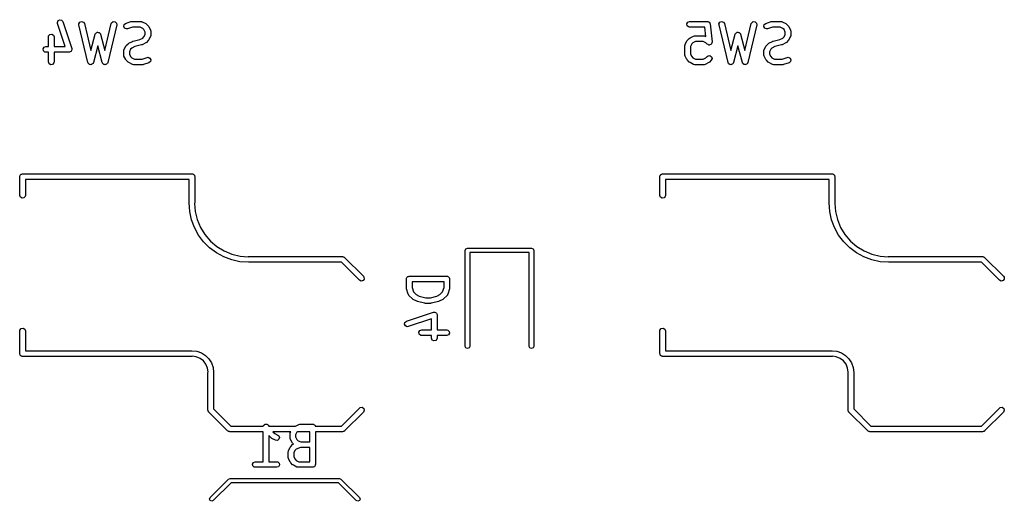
# Model space of a CAD drawing. Extents: x 3.18 to 10.88, y -3.25 to -0.52.
# Tile 20 of 52: x 4.99 to 6.02, y -1.32 to -0.82. Entities that reach past the tile are written whole.
import ezdxf

# ---------------------------------------------------------------- set-up
doc = ezdxf.new("R2010")
doc.units = 0
doc.header["$MEASUREMENT"] = 0
doc.layers.add('BLACK', color=7, linetype='CONTINUOUS')

msp = doc.modelspace()

# ---------------------------------------------------------------- linework, layer by layer
at = {"layer": 'BLACK', "linetype": 'CONTINUOUS'}
for p, q in [((5.03149, -0.81802), (5.03224, -0.816141)), ((5.03165, -0.819034), (5.03149, -0.81802)), ((5.03972, -0.843269), (5.03165, -0.819034)), ((5.03224, -0.816141), (5.03401, -0.81518)), ((5.03401, -0.81518), (5.03599, -0.815585)), ((5.03599, -0.815585), (5.03725, -0.817167)), ((5.03725, -0.817167), (5.04662, -0.845288)), ((5.05401, -0.819635), (5.05492, -0.817829)), ((5.05407, -0.820659), (5.05401, -0.819635)), ((5.06344, -0.860029), (5.05407, -0.820659)), ((5.05492, -0.817829), (5.05677, -0.817028)), ((5.05677, -0.817028), (5.0587, -0.817605)), ((5.0587, -0.817605), (5.05982, -0.819291)), ((5.05982, -0.819291), (5.06648, -0.847278)), ((5.08115, -0.847278), (5.08782, -0.819291)), ((5.09356, -0.820659), (5.08419, -0.860029)), ((5.08782, -0.819291), (5.08822, -0.81835)), ((5.08822, -0.81835), (5.08985, -0.817146)), ((5.08985, -0.817146), (5.09186, -0.817265)), ((5.09186, -0.817265), (5.09333, -0.818653)), ((5.09333, -0.818653), (5.09356, -0.820659)), ((5.10089, -0.822283), (5.1013, -0.820304)), ((5.10185, -0.824059), (5.10089, -0.822283)), ((5.1013, -0.820304), (5.10288, -0.819049)), ((5.10288, -0.819049), (5.1085, -0.817174)), ((5.10992, -0.822928), (5.10475, -0.824651)), ((5.1085, -0.817174), (5.10938, -0.817044)), ((5.10938, -0.817044), (5.10944, -0.817022)), ((5.10944, -0.817022), (5.11881, -0.817022)), ((5.11811, -0.822928), (5.10992, -0.822928)), ((5.12081, -0.824277), (5.11811, -0.822928)), ((5.11881, -0.817022), (5.11982, -0.8172)), ((5.11982, -0.8172), (5.11996, -0.817314)), ((5.11996, -0.817314), (5.12013, -0.817334)), ((5.12013, -0.817334), (5.12388, -0.819209)), ((5.12388, -0.819209), (5.12459, -0.819735)), ((5.12459, -0.819735), (5.12465, -0.819762)), ((5.12465, -0.819762), (5.12652, -0.821637)), ((5.12652, -0.821637), (5.12703, -0.82236)), ((5.12703, -0.82236), (5.12708, -0.822404)), ((5.12708, -0.822404), (5.12895, -0.826154)), ((5.68958, -0.819462), (5.69059, -0.817713)), ((5.68993, -0.821452), (5.68958, -0.819462)), ((5.69148, -0.82275), (5.68993, -0.821452)), ((5.69059, -0.817713), (5.69249, -0.817022)), ((5.69249, -0.822928), (5.69148, -0.82275)), ((5.69249, -0.817022), (5.71124, -0.817022)), ((5.70856, -0.822928), (5.69249, -0.822928)), ((5.70954, -0.832699), (5.70856, -0.822928)), ((5.71124, -0.817022), (5.71139, -0.81705)), ((5.71139, -0.81705), (5.71146, -0.817031)), ((5.71146, -0.817031), (5.71157, -0.817081)), ((5.71157, -0.817081), (5.71225, -0.8172)), ((5.71225, -0.8172), (5.71273, -0.817604)), ((5.71273, -0.817604), (5.7133, -0.817861)), ((5.7133, -0.817861), (5.71348, -0.818233)), ((5.71348, -0.818233), (5.71379, -0.818499)), ((5.71379, -0.818499), (5.7139, -0.819116)), ((5.7139, -0.819116), (5.71417, -0.819681)), ((5.71417, -0.819681), (5.71605, -0.838429)), ((5.7233, -0.819635), (5.72421, -0.817829)), ((5.72336, -0.820659), (5.7233, -0.819635)), ((5.73274, -0.860029), (5.72336, -0.820659)), ((5.72421, -0.817829), (5.72606, -0.817028)), ((5.72606, -0.817028), (5.728, -0.817605)), ((5.728, -0.817605), (5.72911, -0.819291)), ((5.72911, -0.819291), (5.73577, -0.847278)), ((5.75044, -0.847278), (5.75711, -0.819291)), ((5.76285, -0.820659), (5.75348, -0.860029)), ((5.75711, -0.819291), (5.75751, -0.81835)), ((5.75751, -0.81835), (5.75914, -0.817146)), ((5.75914, -0.817146), (5.76115, -0.817265)), ((5.76115, -0.817265), (5.76262, -0.818653)), ((5.76262, -0.818653), (5.76285, -0.820659)), ((5.77018, -0.822283), (5.77059, -0.820304)), ((5.77114, -0.824059), (5.77018, -0.822283)), ((5.77059, -0.820304), (5.77217, -0.819049)), ((5.77217, -0.819049), (5.77779, -0.817174)), ((5.77921, -0.822928), (5.77404, -0.824651)), ((5.77779, -0.817174), (5.77867, -0.817044)), ((5.77867, -0.817044), (5.77873, -0.817022)), ((5.77873, -0.817022), (5.7881, -0.817022)), ((5.7874, -0.822928), (5.77921, -0.822928)), ((5.7901, -0.824277), (5.7874, -0.822928)), ((5.7881, -0.817022), (5.78911, -0.8172)), ((5.78911, -0.8172), (5.78925, -0.817314)), ((5.78925, -0.817314), (5.78942, -0.817334)), ((5.78942, -0.817334), (5.79317, -0.819209)), ((5.79317, -0.819209), (5.79388, -0.819735)), ((5.79388, -0.819735), (5.79394, -0.819762)), ((5.79394, -0.819762), (5.79581, -0.821637)), ((5.79581, -0.821637), (5.79632, -0.82236)), ((5.79632, -0.82236), (5.79637, -0.822404)), ((5.79637, -0.822404), (5.79824, -0.826154)), ((5.02212, -0.833099), (5.0223, -0.832089)), ((5.02212, -0.843269), (5.02212, -0.833099)), ((5.0223, -0.832089), (5.0236, -0.830541)), ((5.0236, -0.830541), (5.02559, -0.830191)), ((5.02559, -0.830191), (5.02733, -0.831201)), ((5.02733, -0.831201), (5.02803, -0.833099)), ((5.02803, -0.833099), (5.02803, -0.843269)), ((5.06648, -0.847278), (5.07096, -0.830463)), ((5.07096, -0.830463), (5.0714, -0.829533)), ((5.0714, -0.829533), (5.07162, -0.829378)), ((5.07162, -0.829378), (5.07173, -0.829133)), ((5.07173, -0.829133), (5.07242, -0.828811)), ((5.07242, -0.828811), (5.07305, -0.828373)), ((5.07305, -0.828373), (5.07332, -0.828396)), ((5.07332, -0.828396), (5.07356, -0.828282)), ((5.07356, -0.828282), (5.0743, -0.828481)), ((5.0743, -0.828481), (5.07506, -0.828546)), ((5.07506, -0.828546), (5.07525, -0.828737)), ((5.07525, -0.828737), (5.07551, -0.828807)), ((5.07551, -0.828807), (5.07595, -0.829433)), ((5.07595, -0.829433), (5.07649, -0.829973)), ((5.07649, -0.829973), (5.07651, -0.830242)), ((5.07651, -0.830242), (5.07667, -0.830463)), ((5.07667, -0.830463), (5.08115, -0.847278)), ((5.10373, -0.824802), (5.10185, -0.824059)), ((5.10475, -0.824651), (5.10373, -0.824802)), ((5.12201, -0.825474), (5.12081, -0.824277)), ((5.12081, -0.834421), (5.12201, -0.833224)), ((5.12336, -0.828171), (5.12201, -0.825474)), ((5.12201, -0.833224), (5.12336, -0.830527)), ((5.12336, -0.830527), (5.12336, -0.828171)), ((5.12895, -0.832544), (5.12708, -0.836294)), ((5.12895, -0.826154), (5.12924, -0.827137)), ((5.12897, -0.832369), (5.12895, -0.832544)), ((5.12908, -0.832234), (5.12897, -0.832369)), ((5.12926, -0.831224), (5.12908, -0.832234)), ((5.12924, -0.827137), (5.1292, -0.827308)), ((5.1292, -0.827308), (5.12926, -0.827474)), ((5.12926, -0.827474), (5.12926, -0.831224)), ((5.69304, -0.834207), (5.69679, -0.832332)), ((5.69679, -0.832332), (5.69778, -0.83204)), ((5.69778, -0.83204), (5.69795, -0.832081)), ((5.69795, -0.832081), (5.69811, -0.832021)), ((5.69811, -0.832021), (5.70749, -0.832021)), ((5.70749, -0.832021), (5.7085, -0.832199)), ((5.7085, -0.832199), (5.70863, -0.832312)), ((5.70863, -0.832312), (5.70881, -0.832332)), ((5.70881, -0.832332), (5.70954, -0.832699)), ((5.73577, -0.847278), (5.74025, -0.830463)), ((5.74025, -0.830463), (5.74069, -0.829533)), ((5.74069, -0.829533), (5.74091, -0.829378)), ((5.74091, -0.829378), (5.74102, -0.829133)), ((5.74102, -0.829133), (5.74171, -0.828811)), ((5.74171, -0.828811), (5.74234, -0.828373)), ((5.74234, -0.828373), (5.74261, -0.828396)), ((5.74261, -0.828396), (5.74285, -0.828282)), ((5.74285, -0.828282), (5.74359, -0.828481)), ((5.74359, -0.828481), (5.74435, -0.828546)), ((5.74435, -0.828546), (5.74454, -0.828737)), ((5.74454, -0.828737), (5.7448, -0.828807)), ((5.7448, -0.828807), (5.74524, -0.829433)), ((5.74524, -0.829433), (5.74578, -0.829973)), ((5.74578, -0.829973), (5.74581, -0.830242)), ((5.74581, -0.830242), (5.74596, -0.830463)), ((5.74596, -0.830463), (5.75044, -0.847278)), ((5.77302, -0.824802), (5.77114, -0.824059)), ((5.77404, -0.824651), (5.77302, -0.824802)), ((5.7913, -0.825474), (5.7901, -0.824277)), ((5.7901, -0.834421), (5.7913, -0.833224)), ((5.79265, -0.828171), (5.7913, -0.825474)), ((5.7913, -0.833224), (5.79265, -0.830527)), ((5.79265, -0.830527), (5.79265, -0.828171)), ((5.79824, -0.832544), (5.79637, -0.836294)), ((5.79824, -0.826154), (5.79853, -0.827137)), ((5.79826, -0.832369), (5.79824, -0.832544)), ((5.79838, -0.832234), (5.79826, -0.832369)), ((5.79855, -0.831224), (5.79838, -0.832234)), ((5.79853, -0.827137), (5.79849, -0.827308)), ((5.79849, -0.827308), (5.79855, -0.827474)), ((5.79855, -0.827474), (5.79855, -0.831224)), ((5.01654, -0.845709), (5.01755, -0.84396)), ((5.01755, -0.84396), (5.01945, -0.843269)), ((5.01945, -0.843269), (5.02212, -0.843269)), ((5.02803, -0.843269), (5.03972, -0.843269)), ((5.07382, -0.842684), (5.06917, -0.860106)), ((5.07846, -0.860106), (5.07382, -0.842684)), ((5.10117, -0.846776), (5.10305, -0.843027)), ((5.10305, -0.843027), (5.10357, -0.842318)), ((5.10357, -0.842318), (5.1036, -0.842259)), ((5.1036, -0.842259), (5.10547, -0.840384)), ((5.10547, -0.840384), (5.1062, -0.839878)), ((5.1062, -0.839878), (5.10624, -0.839831)), ((5.10624, -0.839831), (5.10999, -0.837957)), ((5.11234, -0.843384), (5.10931, -0.844899)), ((5.10999, -0.837957), (5.11048, -0.837811)), ((5.11048, -0.837811), (5.1106, -0.837733)), ((5.1106, -0.837733), (5.11778, -0.835937)), ((5.11953, -0.841587), (5.11234, -0.843384)), ((5.11778, -0.835937), (5.12081, -0.834421)), ((5.11964, -0.841509), (5.11953, -0.841587)), ((5.12013, -0.841364), (5.11964, -0.841509)), ((5.12388, -0.839489), (5.12013, -0.841364)), ((5.12393, -0.839442), (5.12388, -0.839489)), ((5.12465, -0.838936), (5.12393, -0.839442)), ((5.12652, -0.837061), (5.12465, -0.838936)), ((5.12655, -0.837003), (5.12652, -0.837061)), ((5.12708, -0.836294), (5.12655, -0.837003)), ((5.68766, -0.842472), (5.68784, -0.841462)), ((5.68766, -0.851846), (5.68766, -0.842472)), ((5.68784, -0.841462), (5.68795, -0.841327)), ((5.68795, -0.841327), (5.68797, -0.841152)), ((5.68797, -0.841152), (5.68985, -0.837402)), ((5.68985, -0.837402), (5.69037, -0.836693)), ((5.69037, -0.836693), (5.6904, -0.836635)), ((5.6904, -0.836635), (5.69228, -0.83476)), ((5.69228, -0.83476), (5.693, -0.834254)), ((5.693, -0.834254), (5.69304, -0.834207)), ((5.69492, -0.840472), (5.69357, -0.843169)), ((5.69357, -0.843169), (5.69357, -0.851149)), ((5.69611, -0.839275), (5.69492, -0.840472)), ((5.69881, -0.837926), (5.69611, -0.839275)), ((5.70679, -0.837926), (5.69881, -0.837926)), ((5.70949, -0.839275), (5.70679, -0.837926)), ((5.71102, -0.840811), (5.70949, -0.839275)), ((5.71104, -0.840819), (5.71102, -0.840811)), ((5.71105, -0.840836), (5.71104, -0.840819)), ((5.71196, -0.841245), (5.71105, -0.840836)), ((5.71285, -0.841664), (5.71196, -0.841245)), ((5.71287, -0.841659), (5.71285, -0.841664)), ((5.71289, -0.841667), (5.71287, -0.841659)), ((5.71385, -0.841399), (5.71289, -0.841667)), ((5.7148, -0.841142), (5.71385, -0.841399)), ((5.71482, -0.841126), (5.7148, -0.841142)), ((5.71483, -0.84112), (5.71482, -0.841126)), ((5.71539, -0.840299), (5.71483, -0.84112)), ((5.71596, -0.839487), (5.71539, -0.840299)), ((5.71597, -0.839452), (5.71596, -0.839468)), ((5.71596, -0.839468), (5.71596, -0.839487)), ((5.71605, -0.838429), (5.71597, -0.839452)), ((5.74311, -0.842684), (5.73846, -0.860106)), ((5.74775, -0.860106), (5.74311, -0.842684)), ((5.77046, -0.846776), (5.77234, -0.843027)), ((5.77234, -0.843027), (5.77286, -0.842318)), ((5.77286, -0.842318), (5.77289, -0.842259)), ((5.77289, -0.842259), (5.77477, -0.840384)), ((5.77477, -0.840384), (5.77549, -0.839878)), ((5.77549, -0.839878), (5.77553, -0.839831)), ((5.77553, -0.839831), (5.77928, -0.837957)), ((5.78163, -0.843384), (5.7786, -0.844899)), ((5.77928, -0.837957), (5.77977, -0.837811)), ((5.77977, -0.837811), (5.77989, -0.837733)), ((5.77989, -0.837733), (5.78707, -0.835937)), ((5.78882, -0.841587), (5.78163, -0.843384)), ((5.78707, -0.835937), (5.7901, -0.834421)), ((5.78893, -0.841509), (5.78882, -0.841587)), ((5.78942, -0.841364), (5.78893, -0.841509)), ((5.79317, -0.839489), (5.78942, -0.841364)), ((5.79322, -0.839442), (5.79317, -0.839489)), ((5.79394, -0.838936), (5.79322, -0.839442)), ((5.79581, -0.837061), (5.79394, -0.838936)), ((5.79584, -0.837003), (5.79581, -0.837061)), ((5.79637, -0.836294), (5.79584, -0.837003)), ((5.01689, -0.847698), (5.01654, -0.845709)), ((5.01844, -0.848997), (5.01689, -0.847698)), ((5.01945, -0.849175), (5.01844, -0.848997)), ((5.02212, -0.849175), (5.01945, -0.849175)), ((5.02212, -0.859345), (5.02212, -0.849175)), ((5.04382, -0.849175), (5.02803, -0.849175)), ((5.02803, -0.849175), (5.02803, -0.859345)), ((5.04403, -0.849097), (5.04382, -0.849175)), ((5.04425, -0.849143), (5.04403, -0.849097)), ((5.04496, -0.848759), (5.04425, -0.849143)), ((5.04572, -0.848484), (5.04496, -0.848759)), ((5.04583, -0.848288), (5.04572, -0.848484)), ((5.04603, -0.848181), (5.04583, -0.848288)), ((5.04633, -0.847432), (5.04603, -0.848181)), ((5.04673, -0.846735), (5.04633, -0.847432)), ((5.04662, -0.845288), (5.04677, -0.846303)), ((5.04677, -0.846303), (5.04669, -0.846512)), ((5.04669, -0.846512), (5.04673, -0.846735)), ((5.10086, -0.848097), (5.10104, -0.847087)), ((5.10086, -0.851846), (5.10086, -0.848097)), ((5.10092, -0.852012), (5.10086, -0.851846)), ((5.10088, -0.852184), (5.10092, -0.852012)), ((5.10117, -0.853167), (5.10088, -0.852184)), ((5.10104, -0.847087), (5.10115, -0.846951)), ((5.10115, -0.846951), (5.10117, -0.846776)), ((5.10305, -0.856916), (5.10117, -0.853167)), ((5.10811, -0.846096), (5.10677, -0.848794)), ((5.10677, -0.848794), (5.10677, -0.851149)), ((5.10677, -0.851149), (5.10811, -0.853847)), ((5.10931, -0.844899), (5.10811, -0.846096)), ((5.10811, -0.853847), (5.10931, -0.855044)), ((5.68772, -0.852012), (5.68766, -0.851846)), ((5.68768, -0.852184), (5.68772, -0.852012)), ((5.68797, -0.853167), (5.68768, -0.852184)), ((5.68985, -0.856916), (5.68797, -0.853167)), ((5.69357, -0.851149), (5.69492, -0.853847)), ((5.69492, -0.853847), (5.69611, -0.855044)), ((5.70949, -0.855044), (5.71102, -0.853508)), ((5.71102, -0.853508), (5.71186, -0.85292)), ((5.71186, -0.85292), (5.71388, -0.852744)), ((5.71388, -0.852744), (5.71553, -0.853902)), ((5.71553, -0.853902), (5.71605, -0.855853)), ((5.77015, -0.848097), (5.77033, -0.847087)), ((5.77015, -0.851846), (5.77015, -0.848097)), ((5.77021, -0.852012), (5.77015, -0.851846)), ((5.77017, -0.852184), (5.77021, -0.852012)), ((5.77046, -0.853167), (5.77017, -0.852184)), ((5.77033, -0.847087), (5.77044, -0.846951)), ((5.77044, -0.846951), (5.77046, -0.846776)), ((5.77234, -0.856916), (5.77046, -0.853167)), ((5.77741, -0.846096), (5.77606, -0.848794)), ((5.77606, -0.848794), (5.77606, -0.851149)), ((5.77606, -0.851149), (5.77741, -0.853847)), ((5.7786, -0.844899), (5.77741, -0.846096)), ((5.77741, -0.853847), (5.7786, -0.855044)), ((5.02281, -0.861243), (5.02212, -0.859345)), ((5.02456, -0.862253), (5.02281, -0.861243)), ((5.02655, -0.861902), (5.02456, -0.862253)), ((5.02785, -0.860355), (5.02655, -0.861902)), ((5.02803, -0.859345), (5.02785, -0.860355)), ((5.06362, -0.860288), (5.06344, -0.860029)), ((5.06364, -0.860596), (5.06362, -0.860288)), ((5.06416, -0.861109), (5.06364, -0.860596)), ((5.06456, -0.861716), (5.06416, -0.861109)), ((5.06485, -0.861804), (5.06456, -0.861716)), ((5.06507, -0.862023), (5.06485, -0.861804)), ((5.0658, -0.862085), (5.06507, -0.862023)), ((5.06649, -0.862293), (5.0658, -0.862085)), ((5.06678, -0.86217), (5.06649, -0.862293)), ((5.06708, -0.862196), (5.06678, -0.86217)), ((5.06768, -0.861779), (5.06708, -0.862196)), ((5.06835, -0.861491), (5.06768, -0.861779)), ((5.06848, -0.861214), (5.06835, -0.861491)), ((5.06874, -0.861036), (5.06848, -0.861214)), ((5.06917, -0.860106), (5.06874, -0.861036)), ((5.07864, -0.86036), (5.07846, -0.860106)), ((5.07868, -0.860668), (5.07864, -0.86036)), ((5.0792, -0.861167), (5.07868, -0.860668)), ((5.07962, -0.861762), (5.0792, -0.861167)), ((5.07992, -0.861842), (5.07962, -0.861762)), ((5.08014, -0.862055), (5.07992, -0.861842)), ((5.08087, -0.862098), (5.08014, -0.862055)), ((5.08157, -0.862287), (5.08087, -0.862098)), ((5.08185, -0.862156), (5.08157, -0.862287)), ((5.08216, -0.862175), (5.08185, -0.862156)), ((5.08274, -0.861742), (5.08216, -0.862175)), ((5.0834, -0.861436), (5.08274, -0.861742)), ((5.08353, -0.861155), (5.0834, -0.861436)), ((5.08378, -0.86097), (5.08353, -0.861155)), ((5.08419, -0.860029), (5.08378, -0.86097)), ((5.10309, -0.856961), (5.10305, -0.856916)), ((5.1036, -0.857684), (5.10309, -0.856961)), ((5.10547, -0.859558), (5.1036, -0.857684)), ((5.10553, -0.859586), (5.10547, -0.859558)), ((5.10624, -0.860111), (5.10553, -0.859586)), ((5.10999, -0.861986), (5.10624, -0.860111)), ((5.10931, -0.855044), (5.11201, -0.856392)), ((5.11017, -0.862006), (5.10999, -0.861986)), ((5.1103, -0.86212), (5.11017, -0.862006)), ((5.11131, -0.862298), (5.1103, -0.86212)), ((5.12069, -0.862298), (5.11131, -0.862298)), ((5.11201, -0.856392), (5.12021, -0.856392)), ((5.12021, -0.856392), (5.12538, -0.854669)), ((5.12075, -0.862276), (5.12069, -0.862298)), ((5.12162, -0.862146), (5.12075, -0.862276)), ((5.12724, -0.860272), (5.12162, -0.862146)), ((5.12538, -0.854669), (5.12639, -0.854519)), ((5.12639, -0.854519), (5.12827, -0.855261)), ((5.12883, -0.859016), (5.12724, -0.860272)), ((5.12827, -0.855261), (5.12923, -0.857037)), ((5.12923, -0.857037), (5.12883, -0.859016)), ((5.68989, -0.856961), (5.68985, -0.856916)), ((5.6904, -0.857684), (5.68989, -0.856961)), ((5.69228, -0.859558), (5.6904, -0.857684)), ((5.69233, -0.859586), (5.69228, -0.859558)), ((5.69304, -0.860111), (5.69233, -0.859586)), ((5.69679, -0.861986), (5.69304, -0.860111)), ((5.69611, -0.855044), (5.69881, -0.856392)), ((5.69697, -0.862006), (5.69679, -0.861986)), ((5.6971, -0.86212), (5.69697, -0.862006)), ((5.69811, -0.862298), (5.6971, -0.86212)), ((5.70749, -0.862298), (5.69811, -0.862298)), ((5.69881, -0.856392), (5.70679, -0.856392)), ((5.70679, -0.856392), (5.70949, -0.855044)), ((5.70765, -0.862238), (5.70749, -0.862298)), ((5.70782, -0.862279), (5.70765, -0.862238)), ((5.70881, -0.861986), (5.70782, -0.862279)), ((5.71256, -0.860111), (5.70881, -0.861986)), ((5.7126, -0.860065), (5.71256, -0.860111)), ((5.71332, -0.859558), (5.7126, -0.860065)), ((5.7152, -0.857684), (5.71332, -0.859558)), ((5.71605, -0.855853), (5.7152, -0.857684)), ((5.73291, -0.860288), (5.73274, -0.860029)), ((5.73293, -0.860596), (5.73291, -0.860288)), ((5.73345, -0.861109), (5.73293, -0.860596)), ((5.73385, -0.861716), (5.73345, -0.861109)), ((5.73414, -0.861804), (5.73385, -0.861716)), ((5.73436, -0.862023), (5.73414, -0.861804)), ((5.73509, -0.862085), (5.73436, -0.862023)), ((5.73578, -0.862293), (5.73509, -0.862085)), ((5.73607, -0.86217), (5.73578, -0.862293)), ((5.73638, -0.862196), (5.73607, -0.86217)), ((5.73697, -0.861779), (5.73638, -0.862196)), ((5.73764, -0.861491), (5.73697, -0.861779)), ((5.73778, -0.861214), (5.73764, -0.861491)), ((5.73803, -0.861036), (5.73778, -0.861214)), ((5.73846, -0.860106), (5.73803, -0.861036)), ((5.74793, -0.86036), (5.74775, -0.860106)), ((5.74797, -0.860668), (5.74793, -0.86036)), ((5.74849, -0.861167), (5.74797, -0.860668)), ((5.74891, -0.861762), (5.74849, -0.861167)), ((5.74921, -0.861842), (5.74891, -0.861762)), ((5.74943, -0.862055), (5.74921, -0.861842)), ((5.75016, -0.862098), (5.74943, -0.862055)), ((5.75086, -0.862287), (5.75016, -0.862098)), ((5.75114, -0.862156), (5.75086, -0.862287)), ((5.75145, -0.862175), (5.75114, -0.862156)), ((5.75203, -0.861742), (5.75145, -0.862175)), ((5.75269, -0.861436), (5.75203, -0.861742)), ((5.75282, -0.861155), (5.75269, -0.861436)), ((5.75307, -0.86097), (5.75282, -0.861155)), ((5.75348, -0.860029), (5.75307, -0.86097)), ((5.77238, -0.856961), (5.77234, -0.856916)), ((5.77289, -0.857684), (5.77238, -0.856961)), ((5.77477, -0.859558), (5.77289, -0.857684)), ((5.77482, -0.859586), (5.77477, -0.859558)), ((5.77553, -0.860111), (5.77482, -0.859586)), ((5.77928, -0.861986), (5.77553, -0.860111)), ((5.7786, -0.855044), (5.7813, -0.856392)), ((5.77946, -0.862006), (5.77928, -0.861986)), ((5.77959, -0.86212), (5.77946, -0.862006)), ((5.7806, -0.862298), (5.77959, -0.86212)), ((5.78998, -0.862298), (5.7806, -0.862298)), ((5.7813, -0.856392), (5.7895, -0.856392)), ((5.7895, -0.856392), (5.79467, -0.854669)), ((5.79004, -0.862276), (5.78998, -0.862298)), ((5.79091, -0.862146), (5.79004, -0.862276)), ((5.79653, -0.860272), (5.79091, -0.862146)), ((5.79467, -0.854669), (5.79568, -0.854519)), ((5.79568, -0.854519), (5.79756, -0.855261)), ((5.79812, -0.859016), (5.79653, -0.860272)), ((5.79756, -0.855261), (5.79852, -0.857037)), ((5.79852, -0.857037), (5.79812, -0.859016)), ((4.9923, -0.97832), (4.99279, -0.977733)), ((4.99279, -0.977733), (4.99318, -0.977068)), ((4.99318, -0.977068), (4.99343, -0.976977)), ((4.99343, -0.976977), (4.9936, -0.976773)), ((4.9936, -0.976773), (4.99436, -0.97664)), ((4.99436, -0.97664), (4.99508, -0.976378)), ((4.99508, -0.976378), (5.17224, -0.976378)), ((5.17224, -0.976378), (5.17263, -0.976445)), ((5.17263, -0.976445), (5.17275, -0.976422)), ((5.17275, -0.976422), (5.17287, -0.976488)), ((5.17287, -0.976488), (5.17325, -0.976556)), ((5.17325, -0.976556), (5.17384, -0.977049)), ((5.17384, -0.977049), (5.1745, -0.977432)), ((5.1745, -0.977432), (5.17459, -0.977683)), ((5.17459, -0.977683), (5.1748, -0.977854)), ((5.1748, -0.977854), (5.17493, -0.978609)), ((5.66159, -0.97832), (5.66209, -0.977733)), ((5.66209, -0.977733), (5.66247, -0.977068)), ((5.66247, -0.977068), (5.66272, -0.976977)), ((5.66272, -0.976977), (5.66289, -0.976773)), ((5.66289, -0.976773), (5.66365, -0.97664)), ((5.66365, -0.97664), (5.66437, -0.976378)), ((5.66437, -0.976378), (5.84153, -0.976378)), ((5.84153, -0.976378), (5.84192, -0.976445)), ((5.84192, -0.976445), (5.84205, -0.976422)), ((5.84205, -0.976422), (5.84216, -0.976488)), ((5.84216, -0.976488), (5.84254, -0.976556)), ((5.84254, -0.976556), (5.84313, -0.977049)), ((5.84313, -0.977049), (5.84379, -0.977432)), ((5.84379, -0.977432), (5.84389, -0.977683)), ((5.84389, -0.977683), (5.84409, -0.977854)), ((5.84409, -0.977854), (5.84422, -0.978609)), ((4.99212, -0.97933), (4.99219, -0.978947)), ((4.99212, -0.999015), (4.99212, -0.97933)), ((4.99217, -0.978818), (4.99223, -0.978704)), ((4.99219, -0.978947), (4.99217, -0.978818)), ((4.99223, -0.978704), (4.9923, -0.97832)), ((5.16929, -0.982283), (4.99803, -0.982283)), ((4.99803, -0.982283), (4.99803, -0.999015)), ((5.16929, -1.00689), (5.16929, -0.982283)), ((5.17493, -0.978609), (5.17519, -0.97933)), ((5.17519, -0.97933), (5.17519, -1.00689)), ((5.66141, -0.97933), (5.66148, -0.978947)), ((5.66141, -0.999015), (5.66141, -0.97933)), ((5.66146, -0.978818), (5.66152, -0.978704)), ((5.66148, -0.978947), (5.66146, -0.978818)), ((5.66152, -0.978704), (5.66159, -0.97832)), ((5.83858, -0.982283), (5.66732, -0.982283)), ((5.66732, -0.982283), (5.66732, -0.999015)), ((5.83858, -1.00689), (5.83858, -0.982283)), ((5.84422, -0.978609), (5.84449, -0.97933)), ((5.84449, -0.97933), (5.84449, -1.00689)), ((4.99281, -1.00091), (4.99212, -0.999015)), ((4.99456, -1.00192), (4.99281, -1.00091)), ((4.99655, -1.00157), (4.99456, -1.00192)), ((4.99785, -1.00003), (4.99655, -1.00157)), ((4.99803, -0.999015), (4.99785, -1.00003)), ((5.16992, -1.01571), (5.16929, -1.00689)), ((5.16929, -1.00689), (5.16929, -1.00689)), ((5.17519, -1.00689), (5.17507, -1.00757)), ((5.17507, -1.00757), (5.17571, -1.01569)), ((5.66211, -1.00091), (5.66141, -0.999015)), ((5.66385, -1.00192), (5.66211, -1.00091)), ((5.66584, -1.00157), (5.66385, -1.00192)), ((5.66714, -1.00003), (5.66584, -1.00157)), ((5.66732, -0.999015), (5.66714, -1.00003)), ((5.83921, -1.01571), (5.83858, -1.00689)), ((5.83858, -1.00689), (5.83858, -1.00689)), ((5.84449, -1.00689), (5.84436, -1.00757)), ((5.84436, -1.00757), (5.845, -1.01569)), ((5.1718, -1.02436), (5.16992, -1.01571)), ((5.17571, -1.01569), (5.17777, -1.02428)), ((5.84109, -1.02436), (5.83921, -1.01571)), ((5.845, -1.01569), (5.84707, -1.02428)), ((5.17489, -1.03265), (5.1718, -1.02436)), ((5.17777, -1.02428), (5.18115, -1.03244)), ((5.84418, -1.03265), (5.84109, -1.02436)), ((5.84707, -1.02428), (5.85044, -1.03244)), ((5.17913, -1.04041), (5.17489, -1.03265)), ((5.18115, -1.03244), (5.18577, -1.03997)), ((5.84842, -1.04041), (5.84418, -1.03265)), ((5.85044, -1.03244), (5.85506, -1.03997)), ((5.18443, -1.0475), (5.17913, -1.04041)), ((5.19069, -1.05375), (5.18443, -1.0475)), ((5.18577, -1.03997), (5.1915, -1.04668)), ((5.1915, -1.04668), (5.19822, -1.05242)), ((5.85372, -1.0475), (5.84842, -1.04041)), ((5.85998, -1.05375), (5.85372, -1.0475)), ((5.85506, -1.03997), (5.86079, -1.04668)), ((5.86079, -1.04668), (5.86751, -1.05242)), ((5.19777, -1.05905), (5.19069, -1.05375)), ((5.20554, -1.06329), (5.19777, -1.05905)), ((5.19822, -1.05242), (5.20575, -1.05703)), ((5.20575, -1.05703), (5.21391, -1.06041)), ((5.45794, -1.05643), (5.45863, -1.05476)), ((5.45794, -1.15682), (5.45794, -1.05643)), ((5.45863, -1.05476), (5.4603, -1.05407)), ((5.4603, -1.05407), (5.52723, -1.05407)), ((5.52487, -1.05879), (5.46266, -1.05879)), ((5.46266, -1.05879), (5.46266, -1.15682)), ((5.52487, -1.15682), (5.52487, -1.05879)), ((5.52723, -1.05407), (5.5289, -1.05476)), ((5.5289, -1.05476), (5.52959, -1.05643)), ((5.52959, -1.05643), (5.52959, -1.15682)), ((5.86706, -1.05905), (5.85998, -1.05375)), ((5.87483, -1.06329), (5.86706, -1.05905)), ((5.86751, -1.05242), (5.87504, -1.05703)), ((5.87504, -1.05703), (5.8832, -1.06041)), ((5.21383, -1.06639), (5.20554, -1.06329)), ((5.22247, -1.06827), (5.21383, -1.06639)), ((5.21391, -1.06041), (5.22249, -1.06247)), ((5.2313, -1.0689), (5.22247, -1.06827)), ((5.22249, -1.06247), (5.23087, -1.06313)), ((5.23087, -1.06313), (5.2313, -1.06299)), ((5.2313, -1.06299), (5.32972, -1.06299)), ((5.3285, -1.0689), (5.2313, -1.0689)), ((5.34732, -1.08772), (5.3285, -1.0689)), ((5.32972, -1.06299), (5.3299, -1.06302)), ((5.3299, -1.06302), (5.32998, -1.063)), ((5.32998, -1.063), (5.3301, -1.06306)), ((5.3301, -1.06306), (5.33073, -1.06317)), ((5.33073, -1.06317), (5.33123, -1.06358)), ((5.33123, -1.06358), (5.33181, -1.06386)), ((5.33181, -1.06386), (5.35149, -1.08354)), ((5.88312, -1.06639), (5.87483, -1.06329)), ((5.89176, -1.06827), (5.88312, -1.06639)), ((5.8832, -1.06041), (5.89178, -1.06247)), ((5.90059, -1.0689), (5.89176, -1.06827)), ((5.89178, -1.06247), (5.90016, -1.06313)), ((5.90016, -1.06313), (5.90059, -1.06299)), ((5.90059, -1.06299), (5.99901, -1.06299)), ((5.99779, -1.0689), (5.90059, -1.0689)), ((6.01661, -1.08772), (5.99779, -1.0689)), ((5.99901, -1.06299), (5.99919, -1.06302)), ((5.99919, -1.06302), (5.99927, -1.063)), ((5.99927, -1.063), (5.99939, -1.06306)), ((5.99939, -1.06306), (6.00002, -1.06317)), ((6.00002, -1.06317), (6.00052, -1.06358)), ((6.00052, -1.06358), (6.0011, -1.06386)), ((6.0011, -1.06386), (6.02079, -1.08354)), ((5.34915, -1.08857), (5.34732, -1.08772)), ((5.3511, -1.08805), (5.34915, -1.08857)), ((5.35226, -1.08639), (5.3511, -1.08805)), ((5.35149, -1.08354), (5.35208, -1.08438)), ((5.35208, -1.08438), (5.35226, -1.08639)), ((5.39642, -1.08643), (5.39648, -1.08604)), ((5.39642, -1.0958), (5.39642, -1.08643)), ((5.39646, -1.08591), (5.39653, -1.0858)), ((5.39648, -1.08604), (5.39646, -1.08591)), ((5.39653, -1.0858), (5.39659, -1.08542)), ((5.39659, -1.08542), (5.39709, -1.08483)), ((5.39709, -1.08483), (5.39747, -1.08416)), ((5.39747, -1.08416), (5.39772, -1.08407)), ((5.39772, -1.08407), (5.39789, -1.08387)), ((5.39789, -1.08387), (5.39865, -1.08374)), ((5.39865, -1.08374), (5.39937, -1.08347)), ((5.39937, -1.08347), (5.43874, -1.08347)), ((5.40232, -1.08938), (5.40232, -1.09532)), ((5.43579, -1.08938), (5.40232, -1.08938)), ((5.43579, -1.09532), (5.43579, -1.08938)), ((5.43874, -1.08347), (5.43912, -1.08354)), ((5.43912, -1.08354), (5.43925, -1.08352)), ((5.43925, -1.08352), (5.43937, -1.08358)), ((5.43937, -1.08358), (5.43975, -1.08365)), ((5.43975, -1.08365), (5.44034, -1.08414)), ((5.44034, -1.08414), (5.441, -1.08453)), ((5.441, -1.08453), (5.44109, -1.08478)), ((5.44109, -1.08478), (5.4413, -1.08495)), ((5.4413, -1.08495), (5.44143, -1.08571)), ((5.44143, -1.08571), (5.44169, -1.08643)), ((5.44169, -1.08643), (5.44169, -1.0958)), ((6.01844, -1.08857), (6.01661, -1.08772)), ((6.02039, -1.08805), (6.01844, -1.08857)), ((6.02155, -1.08639), (6.02039, -1.08805)), ((6.02079, -1.08354), (6.02137, -1.08438)), ((6.02137, -1.08438), (6.02155, -1.08639)), ((5.39644, -1.09586), (5.39642, -1.0958)), ((5.39657, -1.09673), (5.39644, -1.09586)), ((5.39844, -1.10236), (5.39657, -1.09673)), ((5.40232, -1.09532), (5.40382, -1.09983)), ((5.40382, -1.09983), (5.40674, -1.10275)), ((5.43137, -1.10275), (5.43428, -1.09983)), ((5.43428, -1.09983), (5.43579, -1.09532)), ((5.44154, -1.09673), (5.43967, -1.10236)), ((5.44169, -1.0958), (5.44154, -1.09667)), ((5.44154, -1.09667), (5.44154, -1.09673)), ((5.39855, -1.1025), (5.39844, -1.10236)), ((5.39857, -1.10267), (5.39855, -1.1025)), ((5.39916, -1.10351), (5.39857, -1.10267)), ((5.40291, -1.10726), (5.39916, -1.10351)), ((5.40296, -1.10729), (5.40291, -1.10726)), ((5.40367, -1.10781), (5.40296, -1.10729)), ((5.40742, -1.10969), (5.40367, -1.10781)), ((5.40674, -1.10275), (5.40977, -1.10426)), ((5.40756, -1.10971), (5.40742, -1.10969)), ((5.40803, -1.10991), (5.40756, -1.10971)), ((5.41553, -1.11179), (5.40803, -1.10991)), ((5.40977, -1.10426), (5.41661, -1.10597)), ((5.41566, -1.11177), (5.41553, -1.11179)), ((5.41624, -1.11188), (5.41566, -1.11177)), ((5.42187, -1.11188), (5.41624, -1.11188)), ((5.41661, -1.10597), (5.4215, -1.10597)), ((5.4215, -1.10597), (5.42834, -1.10426)), ((5.42199, -1.11183), (5.42187, -1.11188)), ((5.42258, -1.11179), (5.42199, -1.11183)), ((5.43008, -1.10991), (5.42258, -1.11179)), ((5.42834, -1.10426), (5.43137, -1.10275)), ((5.4302, -1.10983), (5.43008, -1.10991)), ((5.43069, -1.10969), (5.4302, -1.10983)), ((5.43444, -1.10781), (5.43069, -1.10969)), ((5.43448, -1.10777), (5.43444, -1.10781)), ((5.4352, -1.10726), (5.43448, -1.10777)), ((5.43895, -1.10351), (5.4352, -1.10726)), ((5.43903, -1.10335), (5.43895, -1.10351)), ((5.43918, -1.10326), (5.43903, -1.10335)), ((5.43967, -1.10236), (5.43918, -1.10326)), ((5.39656, -1.13049), (5.42468, -1.12112)), ((5.42468, -1.12112), (5.4257, -1.12097)), ((5.4257, -1.12097), (5.42591, -1.12105)), ((5.42591, -1.12105), (5.42613, -1.12101)), ((5.42613, -1.12101), (5.42683, -1.12142)), ((5.42683, -1.12142), (5.42758, -1.12171)), ((5.42758, -1.12171), (5.42768, -1.12191)), ((5.42768, -1.12191), (5.42788, -1.12202)), ((5.42788, -1.12202), (5.42815, -1.12278)), ((5.39457, -1.13373), (5.39498, -1.13175)), ((5.39498, -1.13175), (5.39656, -1.13049)), ((5.42266, -1.12802), (5.39843, -1.1361)), ((5.42266, -1.13972), (5.42266, -1.12802)), ((5.42815, -1.12278), (5.42854, -1.12349)), ((5.42854, -1.12349), (5.42849, -1.12371)), ((5.42849, -1.12371), (5.42857, -1.12392)), ((5.42857, -1.12392), (5.42857, -1.13972)), ((4.99212, -1.14075), (4.9923, -1.13974)), ((4.99212, -1.16437), (4.99212, -1.14075)), ((4.9923, -1.13974), (4.9936, -1.13819)), ((4.9936, -1.13819), (4.99559, -1.13784)), ((4.99559, -1.13784), (4.99734, -1.13885)), ((4.99734, -1.13885), (4.99803, -1.14075)), ((4.99803, -1.14075), (4.99803, -1.16142)), ((5.39554, -1.1355), (5.39457, -1.13373)), ((5.39741, -1.13625), (5.39554, -1.1355)), ((5.39843, -1.1361), (5.39741, -1.13625)), ((5.40958, -1.14216), (5.41059, -1.14041)), ((5.40994, -1.14415), (5.40958, -1.14216)), ((5.41059, -1.14041), (5.41249, -1.13972)), ((5.41249, -1.13972), (5.42266, -1.13972)), ((5.42857, -1.13972), (5.43874, -1.13972)), ((5.43874, -1.13972), (5.43975, -1.13989)), ((5.43975, -1.13989), (5.4413, -1.14119)), ((5.4413, -1.14119), (5.44165, -1.14318)), ((5.66141, -1.14075), (5.66159, -1.13974)), ((5.66141, -1.16437), (5.66141, -1.14075)), ((5.66159, -1.13974), (5.66289, -1.13819)), ((5.66289, -1.13819), (5.66488, -1.13784)), ((5.66488, -1.13784), (5.66663, -1.13885)), ((5.66663, -1.13885), (5.66732, -1.14075)), ((5.66732, -1.14075), (5.66732, -1.16142)), ((5.41148, -1.14544), (5.40994, -1.14415)), ((5.41249, -1.14562), (5.41148, -1.14544)), ((5.42266, -1.14562), (5.41249, -1.14562)), ((5.42266, -1.14829), (5.42266, -1.14562)), ((5.42335, -1.15019), (5.42266, -1.14829)), ((5.4251, -1.1512), (5.42335, -1.15019)), ((5.42709, -1.15085), (5.4251, -1.1512)), ((5.42839, -1.1493), (5.42709, -1.15085)), ((5.42857, -1.14829), (5.42839, -1.1493)), ((5.43874, -1.14562), (5.42857, -1.14562)), ((5.42857, -1.14562), (5.42857, -1.14829)), ((5.44064, -1.14493), (5.43874, -1.14562)), ((5.44165, -1.14318), (5.44064, -1.14493)), ((4.99803, -1.16142), (5.17224, -1.16142)), ((5.17224, -1.16142), (5.17224, -1.16142)), ((5.17224, -1.16142), (5.17224, -1.16142)), ((5.17224, -1.16142), (5.17728, -1.16198)), ((5.17728, -1.16198), (5.18206, -1.16366)), ((5.45863, -1.15849), (5.45794, -1.15682)), ((5.4603, -1.15919), (5.45863, -1.15849)), ((5.46197, -1.15849), (5.4603, -1.15919)), ((5.46266, -1.15682), (5.46197, -1.15849)), ((5.52556, -1.15849), (5.52487, -1.15682)), ((5.52723, -1.15919), (5.52556, -1.15849)), ((5.5289, -1.15849), (5.52723, -1.15919)), ((5.52959, -1.15682), (5.5289, -1.15849)), ((5.66732, -1.16142), (5.84153, -1.16142)), ((5.84153, -1.16142), (5.84657, -1.16198)), ((5.84657, -1.16198), (5.85135, -1.16366)), ((4.99239, -1.16509), (4.99212, -1.16437)), ((4.99252, -1.16585), (4.99239, -1.16509)), ((4.99272, -1.16602), (4.99252, -1.16585)), ((4.99281, -1.16627), (4.99272, -1.16602)), ((4.99348, -1.16665), (4.99281, -1.16627)), ((4.99407, -1.16714), (4.99348, -1.16665)), ((4.99445, -1.16721), (4.99407, -1.16714)), ((4.99456, -1.16728), (4.99445, -1.16721)), ((4.99469, -1.16725), (4.99456, -1.16728)), ((4.99508, -1.16732), (4.99469, -1.16725)), ((5.17224, -1.16732), (4.99508, -1.16732)), ((5.17256, -1.16722), (5.17224, -1.16732)), ((5.17224, -1.16732), (5.17224, -1.16732)), ((5.17661, -1.16775), (5.17256, -1.16722)), ((5.18068, -1.16944), (5.17661, -1.16775)), ((5.18417, -1.17212), (5.18068, -1.16944)), ((5.18206, -1.16366), (5.18636, -1.16636)), ((5.18686, -1.17562), (5.18417, -1.17212)), ((5.18636, -1.16636), (5.18994, -1.16994)), ((5.18994, -1.16994), (5.19264, -1.17423)), ((5.66168, -1.16509), (5.66141, -1.16437)), ((5.66181, -1.16585), (5.66168, -1.16509)), ((5.66201, -1.16602), (5.66181, -1.16585)), ((5.66211, -1.16627), (5.66201, -1.16602)), ((5.66277, -1.16665), (5.66211, -1.16627)), ((5.66336, -1.16714), (5.66277, -1.16665)), ((5.66374, -1.16721), (5.66336, -1.16714)), ((5.66385, -1.16728), (5.66374, -1.16721)), ((5.66398, -1.16725), (5.66385, -1.16728)), ((5.66437, -1.16732), (5.66398, -1.16725)), ((5.84153, -1.16732), (5.66437, -1.16732)), ((5.84185, -1.16722), (5.84153, -1.16732)), ((5.84153, -1.16732), (5.84153, -1.16732)), ((5.8459, -1.16775), (5.84185, -1.16722)), ((5.84997, -1.16944), (5.8459, -1.16775)), ((5.85347, -1.17212), (5.84997, -1.16944)), ((5.85135, -1.16366), (5.85565, -1.16636)), ((5.85615, -1.17562), (5.85347, -1.17212)), ((5.85565, -1.16636), (5.85923, -1.16994)), ((5.85923, -1.16994), (5.86193, -1.17423)), ((5.18854, -1.17969), (5.18686, -1.17562)), ((5.18906, -1.18359), (5.18854, -1.17969)), ((5.18897, -1.18405), (5.18906, -1.18359)), ((5.19264, -1.17423), (5.19431, -1.17902)), ((5.19431, -1.17902), (5.19488, -1.18405)), ((5.85783, -1.17969), (5.85615, -1.17562)), ((5.85835, -1.18359), (5.85783, -1.17969)), ((5.85826, -1.18405), (5.85835, -1.18359)), ((5.86193, -1.17423), (5.8636, -1.17902)), ((5.8636, -1.17902), (5.86417, -1.18405)), ((5.18897, -1.22342), (5.18897, -1.18405)), ((5.19488, -1.18405), (5.19488, -1.18405)), ((5.19488, -1.18405), (5.19488, -1.2222)), ((5.85826, -1.22342), (5.85826, -1.18405)), ((5.86417, -1.18405), (5.86417, -1.18405)), ((5.86417, -1.18405), (5.86417, -1.2222)), ((5.18919, -1.22403), (5.18897, -1.22342)), ((5.18925, -1.22467), (5.18919, -1.22403)), ((5.18962, -1.2252), (5.18925, -1.22467)), ((5.19488, -1.2222), (5.21283, -1.24016)), ((5.3285, -1.24016), (5.34732, -1.22134)), ((5.34732, -1.22134), (5.34816, -1.22075)), ((5.34816, -1.22075), (5.35017, -1.22057)), ((5.35017, -1.22057), (5.35183, -1.22173)), ((5.35235, -1.22368), (5.35149, -1.22551)), ((5.35183, -1.22173), (5.35235, -1.22368)), ((5.85849, -1.22403), (5.85826, -1.22342)), ((5.85854, -1.22467), (5.85849, -1.22403)), ((5.85891, -1.2252), (5.85854, -1.22467)), ((5.86417, -1.2222), (5.88213, -1.24016)), ((5.99779, -1.24016), (6.01661, -1.22134)), ((6.01661, -1.22134), (6.01745, -1.22075)), ((6.01745, -1.22075), (6.01946, -1.22057)), ((6.01946, -1.22057), (6.02112, -1.22173)), ((6.02164, -1.22368), (6.02079, -1.22551)), ((6.02112, -1.22173), (6.02164, -1.22368)), ((5.18966, -1.22532), (5.18962, -1.2252)), ((5.18973, -1.22536), (5.18966, -1.22532)), ((5.18984, -1.22551), (5.18973, -1.22536)), ((5.20952, -1.2452), (5.18984, -1.22551)), ((5.35149, -1.22551), (5.33181, -1.2452)), ((5.85896, -1.22532), (5.85891, -1.2252)), ((5.85902, -1.22536), (5.85896, -1.22532)), ((5.85913, -1.22551), (5.85902, -1.22536)), ((5.87881, -1.2452), (5.85913, -1.22551)), ((6.02079, -1.22551), (6.0011, -1.2452)), ((5.21011, -1.24547), (5.20952, -1.2452)), ((5.2106, -1.24588), (5.21011, -1.24547)), ((5.21283, -1.24016), (5.24681, -1.24016)), ((5.24681, -1.24016), (5.24683, -1.24003)), ((5.24683, -1.24003), (5.24694, -1.2399)), ((5.24694, -1.2399), (5.24696, -1.23973)), ((5.24696, -1.23973), (5.24758, -1.23914)), ((5.24758, -1.23914), (5.24813, -1.23848)), ((5.24813, -1.23848), (5.2483, -1.23845)), ((5.2483, -1.23845), (5.24842, -1.23833)), ((5.24842, -1.23833), (5.24928, -1.23828)), ((5.24928, -1.23828), (5.25012, -1.23813)), ((5.25012, -1.23813), (5.25027, -1.23822)), ((5.25027, -1.23822), (5.25044, -1.2382)), ((5.25044, -1.2382), (5.25113, -1.23871)), ((5.25113, -1.23871), (5.25187, -1.23914)), ((5.25187, -1.23914), (5.25193, -1.2393)), ((5.25193, -1.2393), (5.25206, -1.2394)), ((5.25206, -1.2394), (5.25257, -1.24016)), ((5.25257, -1.24016), (5.28039, -1.24016)), ((5.28039, -1.24016), (5.28391, -1.2384)), ((5.28391, -1.2384), (5.28489, -1.23811)), ((5.28489, -1.23811), (5.28506, -1.23815)), ((5.28506, -1.23815), (5.28523, -1.23809)), ((5.28523, -1.23809), (5.29835, -1.23809)), ((5.29835, -1.23809), (5.29873, -1.23815)), ((5.29873, -1.23815), (5.29886, -1.23813)), ((5.29886, -1.23813), (5.29898, -1.2382)), ((5.29898, -1.2382), (5.29936, -1.23826)), ((5.29936, -1.23826), (5.29995, -1.23876)), ((5.29995, -1.23876), (5.30061, -1.23914)), ((5.30061, -1.23914), (5.3007, -1.23939)), ((5.3007, -1.23939), (5.30091, -1.23956)), ((5.30091, -1.23956), (5.30101, -1.24016)), ((5.30101, -1.24016), (5.3285, -1.24016)), ((5.3315, -1.24542), (5.33097, -1.24579)), ((5.33162, -1.24537), (5.3315, -1.24542)), ((5.33166, -1.2453), (5.33162, -1.24537)), ((5.33181, -1.2452), (5.33166, -1.2453)), ((5.8794, -1.24547), (5.87881, -1.2452)), ((5.87989, -1.24588), (5.8794, -1.24547)), ((5.88213, -1.24016), (5.99779, -1.24016)), ((6.00079, -1.24542), (6.00026, -1.24579)), ((6.00091, -1.24537), (6.00079, -1.24542)), ((6.00095, -1.2453), (6.00091, -1.24537)), ((6.0011, -1.2452), (6.00095, -1.2453)), ((5.21124, -1.246), (5.2106, -1.24588)), ((5.21135, -1.24605), (5.21124, -1.246)), ((5.21143, -1.24603), (5.21135, -1.24605)), ((5.21161, -1.24606), (5.21143, -1.24603)), ((5.24665, -1.24606), (5.21161, -1.24606)), ((5.24665, -1.27746), (5.24665, -1.24606)), ((5.25502, -1.2525), (5.25256, -1.25004)), ((5.25256, -1.25004), (5.25256, -1.27746)), ((5.25508, -1.25253), (5.25502, -1.2525)), ((5.25578, -1.25305), (5.25508, -1.25253)), ((5.25953, -1.25493), (5.25578, -1.25305)), ((5.27566, -1.24606), (5.25693, -1.24606)), ((5.25693, -1.24606), (5.25885, -1.24799)), ((5.25885, -1.24799), (5.26218, -1.24965)), ((5.26154, -1.25516), (5.25953, -1.25493)), ((5.26323, -1.25405), (5.26154, -1.25516)), ((5.26218, -1.24965), (5.263, -1.25026)), ((5.263, -1.25026), (5.2638, -1.25211)), ((5.2638, -1.25211), (5.26323, -1.25405)), ((5.27477, -1.24854), (5.27495, -1.24753)), ((5.27477, -1.25229), (5.27477, -1.24854)), ((5.27484, -1.25245), (5.27477, -1.25229)), ((5.27479, -1.25262), (5.27484, -1.25245)), ((5.27509, -1.25361), (5.27479, -1.25262)), ((5.27495, -1.24753), (5.27507, -1.24739)), ((5.27507, -1.24739), (5.27509, -1.24722)), ((5.27509, -1.24722), (5.27566, -1.24606)), ((5.27696, -1.25736), (5.27509, -1.25361)), ((5.28203, -1.24654), (5.28068, -1.24923)), ((5.28068, -1.24923), (5.28068, -1.25159)), ((5.28068, -1.25159), (5.28203, -1.25429)), ((5.2825, -1.24606), (5.28203, -1.24654)), ((5.28203, -1.25429), (5.28323, -1.25548)), ((5.2954, -1.24606), (5.2825, -1.24606)), ((5.28323, -1.25548), (5.28592, -1.25683)), ((5.2954, -1.25683), (5.2954, -1.24606)), ((5.32972, -1.24606), (5.3013, -1.24606)), ((5.3013, -1.24606), (5.3013, -1.28041)), ((5.33033, -1.24584), (5.32972, -1.24606)), ((5.33097, -1.24579), (5.33033, -1.24584)), ((5.88053, -1.246), (5.87989, -1.24588)), ((5.88065, -1.24605), (5.88053, -1.246)), ((5.88072, -1.24603), (5.88065, -1.24605)), ((5.8809, -1.24606), (5.88072, -1.24603)), ((5.99901, -1.24606), (5.8809, -1.24606)), ((5.99962, -1.24584), (5.99901, -1.24606)), ((6.00026, -1.24579), (5.99962, -1.24584)), ((5.2729, -1.26729), (5.27308, -1.26628)), ((5.27308, -1.26628), (5.27319, -1.26614)), ((5.27319, -1.26614), (5.27321, -1.26596)), ((5.27321, -1.26596), (5.27509, -1.26222)), ((5.27509, -1.26222), (5.27561, -1.26151)), ((5.27561, -1.26151), (5.27564, -1.26145)), ((5.27564, -1.26145), (5.27751, -1.25957)), ((5.27701, -1.2574), (5.27696, -1.25736)), ((5.27751, -1.25812), (5.27701, -1.2574)), ((5.27837, -1.25898), (5.27751, -1.25812)), ((5.27751, -1.25957), (5.27835, -1.25898)), ((5.27835, -1.25898), (5.27837, -1.25898)), ((5.28015, -1.26528), (5.27881, -1.26798)), ((5.2812, -1.26424), (5.28015, -1.26528)), ((5.28571, -1.26274), (5.2812, -1.26424)), ((5.2954, -1.26274), (5.28571, -1.26274)), ((5.28592, -1.25683), (5.2954, -1.25683)), ((5.2954, -1.27746), (5.2954, -1.26274)), ((5.2729, -1.27291), (5.2729, -1.26729)), ((5.27296, -1.27308), (5.2729, -1.27291)), ((5.27292, -1.27325), (5.27296, -1.27308)), ((5.27321, -1.27423), (5.27292, -1.27325)), ((5.27509, -1.27798), (5.27321, -1.27423)), ((5.27881, -1.26798), (5.27881, -1.27221)), ((5.27881, -1.27221), (5.28015, -1.27491)), ((5.28015, -1.27491), (5.28135, -1.27611)), ((5.28135, -1.27611), (5.28405, -1.27746)), ((5.23545, -1.2799), (5.23646, -1.27815)), ((5.2358, -1.28189), (5.23545, -1.2799)), ((5.23735, -1.28318), (5.2358, -1.28189)), ((5.23646, -1.27815), (5.23836, -1.27746)), ((5.23836, -1.28336), (5.23735, -1.28318)), ((5.23836, -1.27746), (5.24665, -1.27746)), ((5.26085, -1.28336), (5.23836, -1.28336)), ((5.25256, -1.27746), (5.26085, -1.27746)), ((5.26085, -1.27746), (5.26186, -1.27763)), ((5.26275, -1.28267), (5.26085, -1.28336)), ((5.26186, -1.27763), (5.26341, -1.27893)), ((5.26376, -1.28092), (5.26275, -1.28267)), ((5.26341, -1.27893), (5.26376, -1.28092)), ((5.27513, -1.27802), (5.27509, -1.27798)), ((5.27564, -1.27875), (5.27513, -1.27802)), ((5.27751, -1.28062), (5.27564, -1.27875)), ((5.27757, -1.28065), (5.27751, -1.28062)), ((5.27828, -1.28117), (5.27757, -1.28065)), ((5.28203, -1.28305), (5.27828, -1.28117)), ((5.28221, -1.28307), (5.28203, -1.28305)), ((5.28234, -1.28318), (5.28221, -1.28307)), ((5.28335, -1.28336), (5.28234, -1.28318)), ((5.29835, -1.28336), (5.28335, -1.28336)), ((5.28405, -1.27746), (5.2954, -1.27746)), ((5.29907, -1.2831), (5.29835, -1.28336)), ((5.29983, -1.28297), (5.29907, -1.2831)), ((5.3, -1.28276), (5.29983, -1.28297)), ((5.30025, -1.28267), (5.3, -1.28276)), ((5.30063, -1.28201), (5.30025, -1.28267)), ((5.30112, -1.28142), (5.30063, -1.28201)), ((5.30119, -1.28104), (5.30112, -1.28142)), ((5.30126, -1.28092), (5.30119, -1.28104)), ((5.3013, -1.28041), (5.30124, -1.28079)), ((5.30124, -1.28079), (5.30126, -1.28092)), ((5.19124, -1.31487), (5.21053, -1.29557)), ((5.21053, -1.29557), (5.2122, -1.29488)), ((5.2122, -1.29488), (5.32638, -1.29488)), ((5.32638, -1.29488), (5.32805, -1.29557)), ((5.32805, -1.29557), (5.32805, -1.29557)), ((5.32805, -1.29557), (5.34734, -1.31487)), ((5.21318, -1.29961), (5.19458, -1.31821)), ((5.3254, -1.29961), (5.21318, -1.29961)), ((5.344, -1.31821), (5.3254, -1.29961)), ((5.19055, -1.31654), (5.19124, -1.31487)), ((5.19124, -1.31821), (5.19055, -1.31654)), ((5.34734, -1.31487), (5.34803, -1.31654)), ((5.34803, -1.31654), (5.34734, -1.31821)), ((5.19291, -1.3189), (5.19124, -1.31821)), ((5.19458, -1.31821), (5.19291, -1.3189)), ((5.34567, -1.3189), (5.344, -1.31821)), ((5.34734, -1.31821), (5.34567, -1.3189))]:
    msp.add_line(p, q, dxfattribs=at)

doc.saveas('drawing.dxf')
